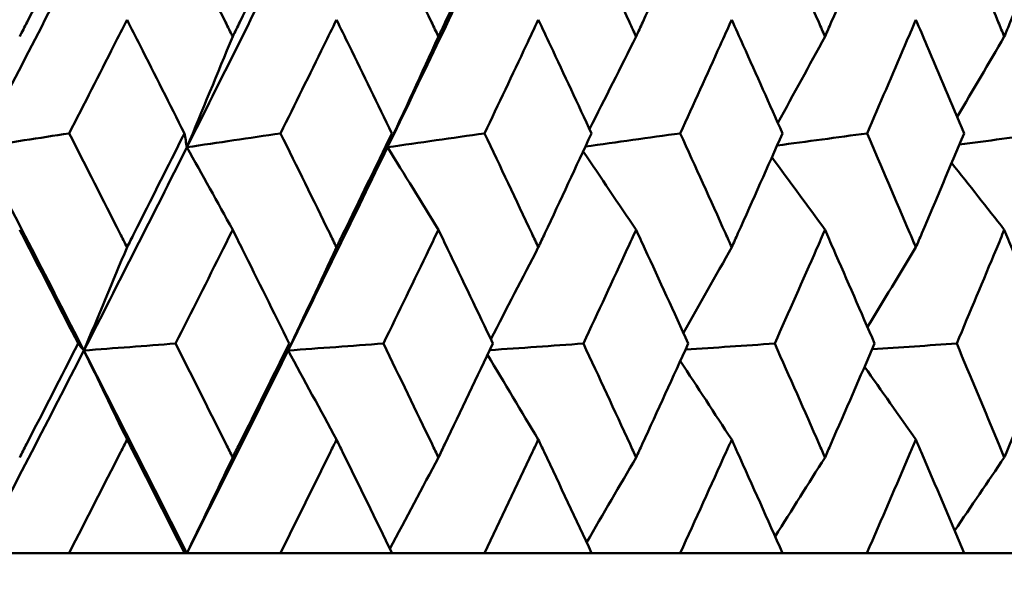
# Model space of a CAD drawing. Header units: millimetres. Extents: x 61 to 1929, y 482 to 2664.
# Tile 119 of 219: x 796.49 to 801.67, y 713.21 to 716.16. Entities that reach past the tile are written whole.
import ezdxf

# ---------------------------------------------------------------- set-up
doc = ezdxf.new("R2010")
doc.units = ezdxf.units.MM
doc.header["$LTSCALE"] = 10
doc.layers.add('Widoczne (ISO)', color=7, linetype='Continuous', lineweight=50)

msp = doc.modelspace()

# ---------------------------------------------------------------- linework, layer by layer
at = {"layer": 'Widoczne (ISO)'}
for p, q in [((796.7491, 713.3536), (796.2769, 713.3536)), ((796.7491, 713.3536), (797.3564, 713.3536)), ((797.3684, 713.3536), (797.3564, 713.3536)), ((797.8602, 713.3536), (797.3684, 713.3536)), ((797.8602, 713.3536), (798.4469, 713.3536)), ((798.9324, 713.3536), (798.4469, 713.3536)), ((798.9324, 713.3536), (799.4961, 713.3536)), ((799.9613, 713.3536), (799.4961, 713.3536)), ((799.9613, 713.3536), (800.4999, 713.3536)), ((800.9429, 713.3536), (800.4999, 713.3536)), ((800.9429, 713.3536), (801.4542, 713.3536)), ((801.8733, 713.3536), (801.4542, 713.3536))]:
    msp.add_line(p, q, dxfattribs=at)
msp.add_circle((787.9742, 751.3536), 50, dxfattribs=at)
for points, knots in [([(796.4898, 716.0701), (796.5028, 716.0954), (796.5157, 716.1207), (796.6178, 716.32), (796.7066, 716.4941), (796.795, 716.6681)], [0.06686277, 0.06686277, 0.06686277, 0.06686277, 0.07557848, 0.07557848, 0.13558897, 0.13558897, 0.13558897, 0.13558897]), ([(797.3111, 716.6681), (797.3983, 716.4941), (797.4851, 716.3201), (797.5841, 716.1208), (797.5967, 716.0954), (797.6093, 716.0701)], [0.01556037, 0.01556037, 0.01556037, 0.01556037, 0.07555527, 0.07555527, 0.08428623, 0.08428623, 0.08428623, 0.08428623]), ([(797.6093, 716.0701), (797.6219, 716.0954), (797.6344, 716.1207), (797.7332, 716.32), (797.8192, 716.4941), (797.9047, 716.6681)], [0.06686277, 0.06686277, 0.06686277, 0.06686277, 0.07557848, 0.07557848, 0.13558897, 0.13558897, 0.13558897, 0.13558897]), ([(798.4033, 716.6681), (798.4873, 716.4941), (798.571, 716.3201), (798.6665, 716.1208), (798.6786, 716.0954), (798.6908, 716.0701)], [0.01556037, 0.01556037, 0.01556037, 0.01556037, 0.07555527, 0.07555527, 0.08428623, 0.08428623, 0.08428623, 0.08428623]), ([(798.6908, 716.0701), (798.7029, 716.0954), (798.7149, 716.1207), (798.8102, 716.32), (798.8929, 716.4941), (798.9752, 716.6681)], [0.06686277, 0.06686277, 0.06686277, 0.06686277, 0.07557848, 0.07557848, 0.13558897, 0.13558897, 0.13558897, 0.13558897]), ([(799.4542, 716.6681), (799.5349, 716.4941), (799.6152, 716.3201), (799.7067, 716.1208), (799.7183, 716.0954), (799.7299, 716.0701)], [0.01556037, 0.01556037, 0.01556037, 0.01556037, 0.07555527, 0.07555527, 0.08428623, 0.08428623, 0.08428623, 0.08428623]), ([(799.7299, 716.0701), (799.7415, 716.0954), (799.7531, 716.1207), (799.8443, 716.32), (799.9235, 716.4941), (800.0022, 716.6681)], [0.06686277, 0.06686277, 0.06686277, 0.06686277, 0.07557848, 0.07557848, 0.13558897, 0.13558897, 0.13558897, 0.13558897]), ([(800.4599, 716.6681), (800.5369, 716.4941), (800.6134, 716.3201), (800.7006, 716.1208), (800.7117, 716.0954), (800.7227, 716.0701)], [0.01556037, 0.01556037, 0.01556037, 0.01556037, 0.07555527, 0.07555527, 0.08428623, 0.08428623, 0.08428623, 0.08428623]), ([(800.7227, 716.0701), (800.7337, 716.0954), (800.7448, 716.1207), (800.8316, 716.32), (800.907, 716.4941), (800.9818, 716.6681)], [0.06686277, 0.06686277, 0.06686277, 0.06686277, 0.07557848, 0.07557848, 0.13558897, 0.13558897, 0.13558897, 0.13558897]), ([(801.4163, 716.6681), (801.4893, 716.4941), (801.5618, 716.3201), (801.6442, 716.1208), (801.6547, 716.0954), (801.6652, 716.0701)], [0.01556037, 0.01556037, 0.01556037, 0.01556037, 0.07555527, 0.07555527, 0.08428623, 0.08428623, 0.08428623, 0.08428623]), ([(801.6652, 716.0701), (801.6756, 716.0954), (801.686, 716.1207), (801.7682, 716.32), (801.8394, 716.4941), (801.9101, 716.6681)], [0.06686277, 0.06686277, 0.06686277, 0.06686277, 0.07557848, 0.07557848, 0.13558897, 0.13558897, 0.13558897, 0.13558897]), ([(797.054, 716.1589), (797.0312, 716.1138), (797.0083, 716.0687), (796.9072, 715.8695), (796.8287, 715.7154), (796.7499, 715.5613)], [0.04598621, 0.04598621, 0.04598621, 0.04598621, 0.06155279, 0.06155279, 0.11473062, 0.11473062, 0.11473062, 0.11473062]), ([(797.3556, 715.5613), (797.2782, 715.7154), (797.2005, 715.8695), (797.0997, 716.0686), (797.0769, 716.1138), (797.054, 716.1589)], [0.00838421, 0.00838421, 0.00838421, 0.00838421, 0.06155515, 0.06155515, 0.07712864, 0.07712864, 0.07712864, 0.07712864]), ([(798.1551, 716.1589), (798.133, 716.1138), (798.1109, 716.0687), (798.0131, 715.8695), (797.9372, 715.7154), (797.861, 715.5613)], [0.04598621, 0.04598621, 0.04598621, 0.04598621, 0.06155279, 0.06155279, 0.11473062, 0.11473062, 0.11473062, 0.11473062]), ([(798.4461, 715.5613), (798.3715, 715.7154), (798.2965, 715.8695), (798.1992, 716.0686), (798.1771, 716.1138), (798.1551, 716.1589)], [0.00838421, 0.00838421, 0.00838421, 0.00838421, 0.06155515, 0.06155515, 0.07712864, 0.07712864, 0.07712864, 0.07712864]), ([(799.2159, 716.1589), (799.1947, 716.1138), (799.1734, 716.0687), (799.0795, 715.8695), (799.0065, 715.7154), (798.9332, 715.5613)], [0.04598621, 0.04598621, 0.04598621, 0.04598621, 0.06155279, 0.06155279, 0.11473062, 0.11473062, 0.11473062, 0.11473062]), ([(799.4954, 715.5613), (799.4237, 715.7154), (799.3518, 715.8695), (799.2583, 716.0686), (799.2371, 716.1138), (799.2159, 716.1589)], [0.00838421, 0.00838421, 0.00838421, 0.00838421, 0.06155515, 0.06155515, 0.07712864, 0.07712864, 0.07712864, 0.07712864]), ([(800.2324, 716.1589), (800.2121, 716.1138), (800.1918, 716.0687), (800.102, 715.8695), (800.0322, 715.7154), (799.962, 715.5613)], [0.04598621, 0.04598621, 0.04598621, 0.04598621, 0.06155279, 0.06155279, 0.11473062, 0.11473062, 0.11473062, 0.11473062]), ([(800.4991, 715.5613), (800.4308, 715.7154), (800.3621, 715.8695), (800.2729, 716.0686), (800.2526, 716.1138), (800.2324, 716.1589)], [0.00838421, 0.00838421, 0.00838421, 0.00838421, 0.06155515, 0.06155515, 0.07712864, 0.07712864, 0.07712864, 0.07712864]), ([(801.2005, 716.1589), (801.1812, 716.1138), (801.1619, 716.0687), (801.0767, 715.8695), (801.0103, 715.7154), (800.9436, 715.5613)], [0.04598621, 0.04598621, 0.04598621, 0.04598621, 0.06155279, 0.06155279, 0.11473062, 0.11473062, 0.11473062, 0.11473062]), ([(801.4535, 715.5613), (801.3887, 715.7154), (801.3236, 715.8695), (801.2389, 716.0686), (801.2197, 716.1138), (801.2005, 716.1589)], [0.00838421, 0.00838421, 0.00838421, 0.00838421, 0.06155515, 0.06155515, 0.07712864, 0.07712864, 0.07712864, 0.07712864]), ([(796.7499, 715.5613), (796.8392, 715.3862), (796.9281, 715.2111), (797.0292, 715.0115), (797.0416, 714.987), (797.054, 714.9625)], [0.01044349, 0.01044349, 0.01044349, 0.01044349, 0.07085106, 0.07085106, 0.07930241, 0.07930241, 0.07930241, 0.07930241]), ([(797.054, 714.9625), (797.0664, 714.9869), (797.0788, 715.0114), (797.1797, 715.211), (797.2678, 715.3862), (797.3556, 715.5613)], [0.06241522, 0.06241522, 0.06241522, 0.06241522, 0.0708546, 0.0708546, 0.13127416, 0.13127416, 0.13127416, 0.13127416]), ([(797.861, 715.5613), (797.9474, 715.3862), (798.0334, 715.2111), (798.1311, 715.0115), (798.1431, 714.987), (798.1551, 714.9625)], [0.01044349, 0.01044349, 0.01044349, 0.01044349, 0.07085106, 0.07085106, 0.07930241, 0.07930241, 0.07930241, 0.07930241]), ([(798.1551, 714.9625), (798.167, 714.9869), (798.179, 715.0114), (798.2764, 715.211), (798.3615, 715.3862), (798.4461, 715.5613)], [0.06241522, 0.06241522, 0.06241522, 0.06241522, 0.0708546, 0.0708546, 0.13127416, 0.13127416, 0.13127416, 0.13127416]), ([(798.9332, 715.5613), (799.0163, 715.3862), (799.099, 715.2111), (799.1929, 715.0115), (799.2044, 714.987), (799.2159, 714.9625)], [0.01044349, 0.01044349, 0.01044349, 0.01044349, 0.07085106, 0.07085106, 0.07930241, 0.07930241, 0.07930241, 0.07930241]), ([(799.2159, 714.9625), (799.2274, 714.9869), (799.2389, 715.0114), (799.3325, 715.211), (799.4142, 715.3862), (799.4954, 715.5613)], [0.06241522, 0.06241522, 0.06241522, 0.06241522, 0.0708546, 0.0708546, 0.13127416, 0.13127416, 0.13127416, 0.13127416]), ([(799.962, 715.5613), (800.0416, 715.3862), (800.1207, 715.2111), (800.2104, 715.0115), (800.2214, 714.987), (800.2324, 714.9625)], [0.01044349, 0.01044349, 0.01044349, 0.01044349, 0.07085106, 0.07085106, 0.07930241, 0.07930241, 0.07930241, 0.07930241]), ([(800.2324, 714.9625), (800.2433, 714.9869), (800.2543, 715.0114), (800.3437, 715.211), (800.4217, 715.3862), (800.4991, 715.5613)], [0.06241522, 0.06241522, 0.06241522, 0.06241522, 0.0708546, 0.0708546, 0.13127416, 0.13127416, 0.13127416, 0.13127416]), ([(800.9436, 715.5613), (801.0192, 715.3862), (801.0944, 715.2111), (801.1796, 715.0115), (801.19, 714.987), (801.2005, 714.9625)], [0.01044349, 0.01044349, 0.01044349, 0.01044349, 0.07085106, 0.07085106, 0.07930241, 0.07930241, 0.07930241, 0.07930241]), ([(801.2005, 714.9625), (801.2109, 714.9869), (801.2213, 715.0114), (801.3062, 715.211), (801.3801, 715.3862), (801.4535, 715.5613)], [0.06241522, 0.06241522, 0.06241522, 0.06241522, 0.0708546, 0.0708546, 0.13127416, 0.13127416, 0.13127416, 0.13127416]), ([(796.7967, 714.4562), (796.7119, 714.6221), (796.6268, 714.7881), (796.5243, 714.9875), (796.507, 715.021), (796.4898, 715.0544)], [0.00418374, 0.00418374, 0.00418374, 0.00418374, 0.06147247, 0.06147247, 0.07302352, 0.07302352, 0.07302352, 0.07302352]), ([(797.6093, 715.0544), (797.5926, 715.021), (797.5759, 714.9875), (797.4763, 714.7881), (797.393, 714.6221), (797.3095, 714.4562)], [0.04993807, 0.04993807, 0.04993807, 0.04993807, 0.0614821, 0.0614821, 0.11877783, 0.11877783, 0.11877783, 0.11877783]), ([(797.9064, 714.4562), (797.8243, 714.6221), (797.742, 714.7881), (797.6427, 714.9875), (797.626, 715.021), (797.6093, 715.0544)], [0.00418374, 0.00418374, 0.00418374, 0.00418374, 0.06147247, 0.06147247, 0.07302352, 0.07302352, 0.07302352, 0.07302352]), ([(798.6908, 715.0544), (798.6747, 715.021), (798.6586, 714.9875), (798.5626, 714.7881), (798.4823, 714.6221), (798.4017, 714.4562)], [0.04993807, 0.04993807, 0.04993807, 0.04993807, 0.0614821, 0.0614821, 0.11877783, 0.11877783, 0.11877783, 0.11877783]), ([(798.9768, 714.4562), (798.8978, 714.6221), (798.8186, 714.7881), (798.7229, 714.9875), (798.7068, 715.021), (798.6908, 715.0544)], [0.00418374, 0.00418374, 0.00418374, 0.00418374, 0.06147247, 0.06147247, 0.07302352, 0.07302352, 0.07302352, 0.07302352]), ([(799.7299, 715.0544), (799.7145, 715.021), (799.6991, 714.9875), (799.6071, 714.7881), (799.5301, 714.6221), (799.4527, 714.4562)], [0.04993807, 0.04993807, 0.04993807, 0.04993807, 0.0614821, 0.0614821, 0.11877783, 0.11877783, 0.11877783, 0.11877783]), ([(800.0038, 714.4562), (799.9283, 714.6221), (799.8524, 714.7881), (799.7607, 714.9875), (799.7453, 715.021), (799.7299, 715.0544)], [0.00418374, 0.00418374, 0.00418374, 0.00418374, 0.06147247, 0.06147247, 0.07302352, 0.07302352, 0.07302352, 0.07302352]), ([(800.7227, 715.0544), (800.708, 715.021), (800.6934, 714.9875), (800.6057, 714.7881), (800.5323, 714.6221), (800.4584, 714.4562)], [0.04993807, 0.04993807, 0.04993807, 0.04993807, 0.0614821, 0.0614821, 0.11877783, 0.11877783, 0.11877783, 0.11877783]), ([(800.9833, 714.4562), (800.9115, 714.6221), (800.8393, 714.7881), (800.752, 714.9875), (800.7374, 715.021), (800.7227, 715.0544)], [0.00418374, 0.00418374, 0.00418374, 0.00418374, 0.06147247, 0.06147247, 0.07302352, 0.07302352, 0.07302352, 0.07302352]), ([(801.6652, 715.0544), (801.6513, 715.021), (801.6374, 714.9875), (801.5544, 714.7881), (801.4849, 714.6221), (801.4149, 714.4562)], [0.04993807, 0.04993807, 0.04993807, 0.04993807, 0.0614821, 0.0614821, 0.11877783, 0.11877783, 0.11877783, 0.11877783]), ([(801.9115, 714.4562), (801.8437, 714.6221), (801.7754, 714.7881), (801.6929, 714.9875), (801.6791, 715.021), (801.6652, 715.0544)], [0.00418374, 0.00418374, 0.00418374, 0.00418374, 0.06147247, 0.06147247, 0.07302352, 0.07302352, 0.07302352, 0.07302352]), ([(796.4898, 713.8578), (796.5018, 713.881), (796.5137, 713.9042), (796.6164, 714.1036), (796.7068, 714.2799), (796.7967, 714.4562)], [0.05804162, 0.05804162, 0.05804162, 0.05804162, 0.06605559, 0.06605559, 0.12689392, 0.12689392, 0.12689392, 0.12689392]), ([(797.3095, 714.4562), (797.3981, 714.2799), (797.4864, 714.1037), (797.5861, 713.9043), (797.5977, 713.881), (797.6093, 713.8578)], [0.00523804, 0.00523804, 0.00523804, 0.00523804, 0.06606705, 0.06606705, 0.07409033, 0.07409033, 0.07409033, 0.07409033]), ([(797.6093, 713.8578), (797.6209, 713.881), (797.6325, 713.9042), (797.7319, 714.1036), (797.8193, 714.2799), (797.9064, 714.4562)], [0.05804162, 0.05804162, 0.05804162, 0.05804162, 0.06605559, 0.06605559, 0.12689392, 0.12689392, 0.12689392, 0.12689392]), ([(798.4017, 714.4562), (798.4872, 714.2799), (798.5724, 714.1037), (798.6684, 713.9043), (798.6796, 713.881), (798.6908, 713.8578)], [0.00523804, 0.00523804, 0.00523804, 0.00523804, 0.06606705, 0.06606705, 0.07409033, 0.07409033, 0.07409033, 0.07409033]), ([(798.6908, 713.8578), (798.7019, 713.881), (798.7131, 713.9042), (798.8089, 714.1036), (798.893, 714.2799), (798.9768, 714.4562)], [0.05804162, 0.05804162, 0.05804162, 0.05804162, 0.06605559, 0.06605559, 0.12689392, 0.12689392, 0.12689392, 0.12689392]), ([(799.4527, 714.4562), (799.5348, 714.2799), (799.6165, 714.1037), (799.7085, 713.9043), (799.7192, 713.881), (799.7299, 713.8578)], [0.00523804, 0.00523804, 0.00523804, 0.00523804, 0.06606705, 0.06606705, 0.07409033, 0.07409033, 0.07409033, 0.07409033]), ([(799.7299, 713.8578), (799.7406, 713.881), (799.7513, 713.9042), (799.8431, 714.1036), (799.9237, 714.2799), (800.0038, 714.4562)], [0.05804162, 0.05804162, 0.05804162, 0.05804162, 0.06605559, 0.06605559, 0.12689392, 0.12689392, 0.12689392, 0.12689392]), ([(800.4584, 714.4562), (800.5367, 714.2799), (800.6146, 714.1037), (800.7023, 713.9043), (800.7125, 713.881), (800.7227, 713.8578)], [0.00523804, 0.00523804, 0.00523804, 0.00523804, 0.06606705, 0.06606705, 0.07409033, 0.07409033, 0.07409033, 0.07409033]), ([(800.7227, 713.8578), (800.7329, 713.881), (800.7431, 713.9042), (800.8305, 714.1036), (800.9071, 714.2799), (800.9833, 714.4562)], [0.05804162, 0.05804162, 0.05804162, 0.05804162, 0.06605559, 0.06605559, 0.12689392, 0.12689392, 0.12689392, 0.12689392]), ([(801.4149, 714.4562), (801.4891, 714.2799), (801.5629, 714.1037), (801.6459, 713.9043), (801.6555, 713.881), (801.6652, 713.8578)], [0.00523804, 0.00523804, 0.00523804, 0.00523804, 0.06606705, 0.06606705, 0.07409033, 0.07409033, 0.07409033, 0.07409033]), ([(801.6652, 713.8578), (801.6748, 713.881), (801.6844, 713.9042), (801.7671, 714.1036), (801.8396, 714.2799), (801.9115, 714.4562)], [0.05804162, 0.05804162, 0.05804162, 0.05804162, 0.06605559, 0.06605559, 0.12689392, 0.12689392, 0.12689392, 0.12689392]), ([(797.054, 713.9512), (797.0431, 713.9296), (797.0322, 713.9081), (796.9309, 713.7089), (796.8402, 713.5312), (796.7491, 713.3536)], [0.05393723, 0.05393723, 0.05393723, 0.05393723, 0.06137399, 0.06137399, 0.12273355, 0.12273355, 0.12273355, 0.12273355]), ([(797.3564, 713.3536), (797.2669, 713.5312), (797.177, 713.7088), (797.0759, 713.9081), (797.065, 713.9296), (797.054, 713.9512)], [0, 0, 0, 0, 0.06135239, 0.06135239, 0.06879633, 0.06879633, 0.06879633, 0.06879633]), ([(798.1551, 713.9512), (798.1445, 713.9296), (798.1339, 713.9081), (798.0361, 713.7089), (797.9484, 713.5312), (797.8602, 713.3536)], [0.05393723, 0.05393723, 0.05393723, 0.05393723, 0.06137399, 0.06137399, 0.12273355, 0.12273355, 0.12273355, 0.12273355]), ([(798.4469, 713.3536), (798.3606, 713.5312), (798.2739, 713.7088), (798.1762, 713.9081), (798.1656, 713.9296), (798.1551, 713.9512)], [0, 0, 0, 0, 0.06135239, 0.06135239, 0.06879633, 0.06879633, 0.06879633, 0.06879633]), ([(799.2159, 713.9512), (799.2057, 713.9296), (799.1956, 713.9081), (799.1015, 713.7089), (799.0172, 713.5312), (798.9324, 713.3536)], [0.05393723, 0.05393723, 0.05393723, 0.05393723, 0.06137399, 0.06137399, 0.12273355, 0.12273355, 0.12273355, 0.12273355]), ([(799.4961, 713.3536), (799.4133, 713.5312), (799.33, 713.7088), (799.2362, 713.9081), (799.2261, 713.9296), (799.2159, 713.9512)], [0, 0, 0, 0, 0.06135239, 0.06135239, 0.06879633, 0.06879633, 0.06879633, 0.06879633]), ([(800.2324, 713.9512), (800.2227, 713.9296), (800.213, 713.9081), (800.1231, 713.7089), (800.0424, 713.5312), (799.9613, 713.3536)], [0.05393723, 0.05393723, 0.05393723, 0.05393723, 0.06137399, 0.06137399, 0.12273355, 0.12273355, 0.12273355, 0.12273355]), ([(800.4999, 713.3536), (800.4209, 713.5312), (800.3414, 713.7088), (800.2518, 713.9081), (800.2421, 713.9296), (800.2324, 713.9512)], [0, 0, 0, 0, 0.06135239, 0.06135239, 0.06879633, 0.06879633, 0.06879633, 0.06879633]), ([(801.2005, 713.9512), (801.1913, 713.9296), (801.182, 713.9081), (801.0967, 713.7089), (801.0201, 713.5312), (800.9429, 713.3536)], [0.05393723, 0.05393723, 0.05393723, 0.05393723, 0.06137399, 0.06137399, 0.12273355, 0.12273355, 0.12273355, 0.12273355]), ([(801.4542, 713.3536), (801.3793, 713.5312), (801.3039, 713.7088), (801.2189, 713.9081), (801.2097, 713.9296), (801.2005, 713.9512)], [0, 0, 0, 0, 0.06135239, 0.06135239, 0.06879633, 0.06879633, 0.06879633, 0.06879633])]:
    msp.add_open_spline(points, degree=3, knots=knots, dxfattribs=at)
for points in [[(796.2773, 715.4885), (796.4623, 715.8452), (796.6459, 716.2019), (796.828, 716.5586)], [(797.3689, 715.4885), (797.5481, 715.8452), (797.7257, 716.2019), (797.9016, 716.5586)], [(798.4234, 715.4885), (798.5961, 715.8452), (798.767, 716.2019), (798.9361, 716.5586)], [(797.6093, 716.0701), (797.5294, 715.8758), (797.4493, 715.6819), (797.3689, 715.4885)], [(798.6908, 716.0701), (798.6019, 715.8758), (798.5128, 715.6819), (798.4234, 715.4885)], [(799.7299, 716.0701), (799.6485, 715.9077), (799.5668, 715.7456), (799.4849, 715.5838)], [(800.7227, 716.0701), (800.6403, 715.9185), (800.5577, 715.7672), (800.4748, 715.6162)], [(801.6652, 716.0701), (801.5828, 715.929), (801.5001, 715.788), (801.4173, 715.6474)], [(796.2773, 715.4885), (796.4349, 715.5128), (796.5924, 715.537), (796.7499, 715.5613)], [(797.3689, 715.4885), (797.3644, 715.5128), (797.36, 715.537), (797.3556, 715.5613)], [(797.3689, 715.4885), (797.5329, 715.5128), (797.697, 715.537), (797.861, 715.5613)], [(798.4234, 715.4885), (798.431, 715.5128), (798.4385, 715.537), (798.4461, 715.5613)], [(798.4234, 715.4885), (798.5933, 715.5128), (798.7632, 715.537), (798.9332, 715.5613)], [(799.4633, 715.4922), (799.6295, 715.5152), (799.7958, 715.5383), (799.962, 715.5613)], [(800.4709, 715.4974), (800.6284, 715.5187), (800.786, 715.54), (800.9436, 715.5613)], [(801.4288, 715.5024), (801.5772, 715.522), (801.7256, 715.5417), (801.874, 715.5613)], [(796.8272, 714.4198), (796.6452, 714.7759), (796.4619, 715.1322), (796.2773, 715.4885)], [(796.8272, 714.4198), (797.0093, 714.7759), (797.1899, 715.1322), (797.3689, 715.4885)], [(797.6093, 715.0544), (797.5293, 715.1993), (797.4491, 715.344), (797.3689, 715.4885)], [(797.9007, 714.4198), (798.0766, 714.7759), (798.2509, 715.1322), (798.4234, 715.4885)], [(798.6908, 715.0544), (798.6017, 715.1993), (798.5126, 715.344), (798.4234, 715.4885)], [(799.7299, 715.0544), (799.6372, 715.192), (799.5443, 715.3294), (799.4514, 715.4666)], [(800.7227, 715.0544), (800.6297, 715.1817), (800.5366, 715.3087), (800.4435, 715.4356)], [(801.6652, 715.0544), (801.573, 715.1719), (801.4807, 715.2892), (801.3884, 715.4063)], [(797.054, 714.9625), (796.9786, 714.7811), (796.903, 714.6003), (796.8272, 714.4198)], [(798.1551, 714.9625), (798.0705, 714.7811), (797.9857, 714.6003), (797.9007, 714.4198)], [(799.2159, 714.9625), (799.1328, 714.801), (799.0494, 714.6399), (798.9658, 714.4791)], [(800.2324, 714.9625), (800.1479, 714.812), (800.0632, 714.6619), (799.9783, 714.512)], [(801.2005, 714.9625), (801.1157, 714.8225), (801.0307, 714.6828), (800.9455, 714.5434)], [(796.2769, 713.3536), (796.4618, 713.7088), (796.6453, 714.0642), (796.8272, 714.4198)], [(796.8272, 714.4198), (796.817, 714.4319), (796.8069, 714.4441), (796.7967, 714.4562)], [(796.8272, 714.4198), (796.9879, 714.4319), (797.1487, 714.4441), (797.3095, 714.4562)], [(797.3684, 713.3536), (797.1893, 713.7088), (797.0089, 714.0642), (796.8272, 714.4198)], [(797.054, 713.9512), (796.9785, 714.1077), (796.9029, 714.2639), (796.8272, 714.4198)], [(797.3684, 713.3536), (797.5475, 713.7088), (797.7249, 714.0642), (797.9007, 714.4198)], [(797.9007, 714.4198), (798.0677, 714.4319), (798.2347, 714.4441), (798.4017, 714.4562)], [(797.9007, 714.4198), (797.9026, 714.4319), (797.9045, 714.4441), (797.9064, 714.4562)], [(798.1551, 713.9512), (798.0704, 714.1077), (797.9856, 714.2639), (797.9007, 714.4198)], [(798.9603, 714.4216), (799.1245, 714.4331), (799.2886, 714.4447), (799.4527, 714.4562)], [(799.9892, 714.4241), (800.1456, 714.4348), (800.302, 714.4455), (800.4584, 714.4562)], [(800.9705, 714.4265), (801.1186, 714.4364), (801.2668, 714.4463), (801.4149, 714.4562)], [(799.2159, 713.9512), (799.1269, 714.1001), (799.0379, 714.2487), (798.9487, 714.3971)], [(800.2324, 713.9512), (800.1424, 714.0892), (800.0523, 714.2271), (799.9622, 714.3647)], [(801.2005, 713.9512), (801.1106, 714.079), (801.0206, 714.2067), (800.9305, 714.3342)], [(797.6093, 713.8578), (797.5292, 713.6893), (797.4489, 713.5212), (797.3684, 713.3536)], [(798.6908, 713.8578), (798.6059, 713.6972), (798.5208, 713.537), (798.4354, 713.3772)], [(799.7299, 713.8578), (799.6433, 713.7084), (799.5565, 713.5594), (799.4695, 713.4107)], [(800.7227, 713.8578), (800.6354, 713.719), (800.548, 713.5806), (800.4603, 713.4424)], [(801.6652, 713.8578), (801.5783, 713.7291), (801.4912, 713.6007), (801.404, 713.4725)]]:
    msp.add_open_spline(points, degree=3, dxfattribs=at)

doc.saveas('drawing.dxf')
